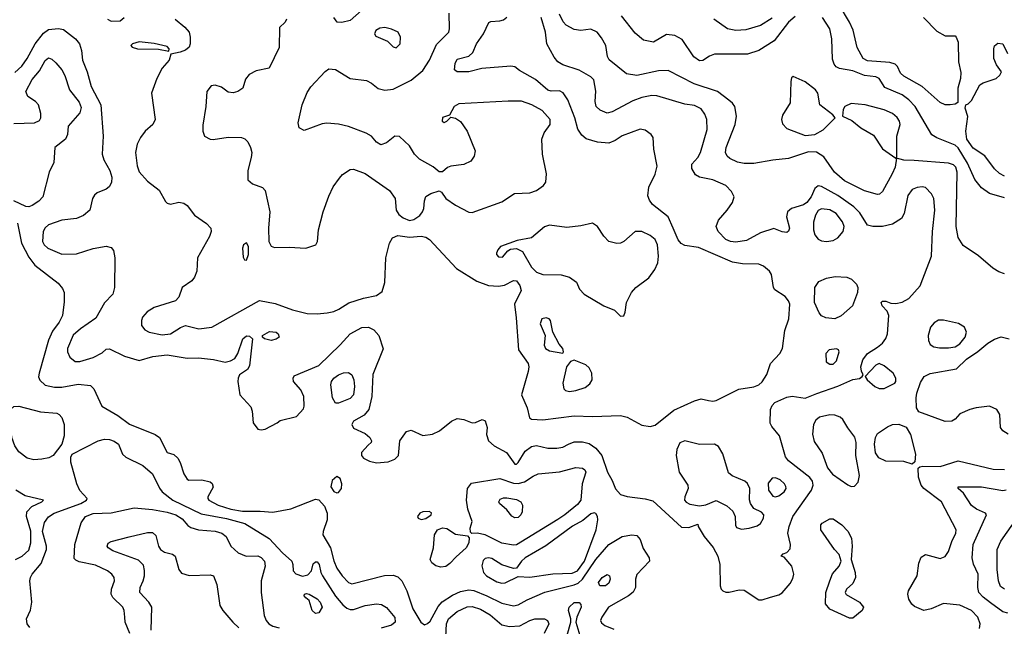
# Model space of a CAD drawing. Extents: x 1173029 to 1307123, y 522559 to 678521.
# Tile 217 of 256: x 1200750 to 1206724, y 609139 to 612821. Entities that reach past the tile are written whole.
import ezdxf

# ---------------------------------------------------------------- set-up
doc = ezdxf.new("R2010")
doc.units = 0

msp = doc.modelspace()

# ---------------------------------------------------------------- linework, layer by layer
at = {"layer": '0CON10XD'}
for points in [[(1202368.8, 612825), (1202360, 612805), (1202325.9, 612774.1), (1202325, 612652), (1202262.5, 612527.5), (1202185, 612510), (1202142.1, 612487.9), (1202120.5, 612459.5), (1202103.3, 612405), (1202072.5, 612385), (1202045, 612377.1), (1202015, 612381.4), (1201975, 612412.5), (1201935, 612424.4), (1201910.9, 612419.1), (1201884.5, 612385), (1201878.5, 612295), (1201861.3, 612181.3), (1201860.8, 612145), (1201871.2, 612115), (1201905, 612095.7), (1201923.6, 612093.6), (1202015, 612107.9), (1202095, 612105.5), (1202115, 612098.5), (1202135, 612079.2), (1202150.4, 612045), (1202157.9, 612015), (1202153.8, 611985), (1202134.4, 611905), (1202135, 611850), (1202163.3, 611825), (1202223.3, 611803.3), (1202238.6, 611785), (1202268.5, 611655), (1202260, 611555), (1202261.2, 611475), (1202275, 611446.7), (1202295, 611437.5), (1202385, 611441.1), (1202485, 611434.3), (1202545.9, 611454.1), (1202556.2, 611475), (1202562.5, 611545), (1202590.5, 611655), (1202625, 611750.8), (1202652.6, 611807.4), (1202690.1, 611859.9), (1202709.1, 611880.9), (1202755, 611912.5), (1202775, 611913.3), (1202845, 611886.7), (1202994.1, 611784.1), (1203027.9, 611735), (1203035, 611664), (1203049.5, 611639.5), (1203077.5, 611617.5), (1203115, 611602.9), (1203141.1, 611608.9), (1203176.8, 611633.2), (1203194.6, 611655), (1203202.1, 611675), (1203205, 611722.5), (1203215, 611747.5), (1203245, 611765.8), (1203295, 611782.5), (1203310, 611775), (1203335, 611736), (1203395, 611694.4), (1203475, 611652.5), (1203495, 611650), (1203675, 611715.5), (1203752.9, 611767.1), (1203845, 611770), (1203886.2, 611785), (1203928, 611815), (1203942.5, 611835), (1203945.6, 611885), (1203922.1, 612005), (1203918.9, 612095), (1203931.4, 612135), (1203968.6, 612185), (1203968.6, 612215), (1203919.4, 612269.4), (1203858, 612305), (1203795, 612325.9), (1203714, 612326), (1203415, 612310.6), (1203386.2, 612295), (1203358.3, 612241.7), (1203315, 612226.7), (1203313.3, 612205), (1203325, 612197.5), (1203342.5, 612205), (1203365, 612230), (1203395, 612223.3), (1203425, 612203.8), (1203465.7, 612145), (1203514, 612025), (1203507.3, 611992.7), (1203487.3, 611962.7), (1203445, 611942), (1203365, 611932), (1203345, 611923.3), (1203315, 611897.5), (1203295, 611897.5), (1203257.8, 611927.8), (1203175.2, 611975.2), (1203145.3, 612005.3), (1203115, 612056.2), (1203055, 612111.2), (1203025, 612113.3), (1202975, 612073.3), (1202940.7, 612060.7), (1202915, 612076.7), (1202883.8, 612115), (1202852.6, 612132.6), (1202745, 612173.5), (1202685, 612187.8), (1202612.7, 612192.7), (1202585, 612189.2), (1202475, 612148), (1202446.2, 612165), (1202439.2, 612195), (1202463.2, 612305), (1202495, 612380), (1202517.2, 612412.8), (1202603, 612507), (1202625, 612522.5), (1202665, 612518.6), (1202755, 612464.4), (1202855, 612451.9), (1202885, 612435.8), (1202925, 612402.5), (1202965, 612392.9), (1203015, 612398.6), (1203125, 612454.5), (1203195, 612511.9), (1203236.2, 612575), (1203279.3, 612670.7), (1203354.4, 612745), (1203358.5, 612765), (1203355, 612860)], [(1202823.1, 612876.9), (1202755, 612815.6), (1202704.2, 612804.2), (1202675.9, 612805.9), (1202655.8, 612835)], [(1206395, 612304), (1206365, 612304.3), (1206335, 612318.6), (1206226.1, 612416.1), (1206115, 612478.1), (1206095, 612496), (1206076.6, 612536.6), (1206061.3, 612551.3), (1206030.2, 612560.2), (1205895, 612570.8), (1205867.1, 612585), (1205831.5, 612651.5), (1205807.2, 612757.2), (1205785.7, 612805.7), (1205721.1, 612911.1)], [(1200719.4, 612500.6), (1200762, 612538), (1200795.5, 612584.5), (1200844.5, 612675.5), (1200895, 612740), (1200925, 612760.8), (1200985, 612767.3), (1201015, 612760.5), (1201088.1, 612705), (1201112.7, 612675), (1201125.4, 612635), (1201131.5, 612575), (1201158.2, 612505), (1201182.5, 612415), (1201242.4, 612305), (1201255.4, 612115), (1201249.3, 612005), (1201261.1, 611971.1), (1201297.5, 611905), (1201309.6, 611865), (1201306.5, 611833.5), (1201292.9, 611807.1), (1201275, 611792.2), (1201219.7, 611770.3), (1201203.6, 611756.4), (1201191.9, 611735), (1201174.5, 611665.5), (1201137.7, 611632.3), (1201095, 611613.5), (1201005, 611603.6), (1200925, 611576.5), (1200905, 611558.6), (1200891.8, 611535), (1200888.8, 611475), (1200897.3, 611455), (1200920, 611435), (1201005, 611397.1), (1201095, 611399.2), (1201195, 611431.5), (1201275, 611445.6), (1201305, 611438), (1201319.5, 611419.5), (1201327.7, 611375), (1201324.3, 611195), (1201314.8, 611155.2), (1201265, 611103.3), (1201211.1, 611008.9), (1201117.8, 610945), (1201075, 610907.3), (1201038.8, 610825), (1201039.7, 610805), (1201053.3, 610773.3), (1201086.2, 610746.2), (1201115, 610747.5), (1201195, 610770.7), (1201249.9, 610800.1), (1201275, 610820.4), (1201295, 610822.9), (1201385, 610778.5), (1201475, 610753.3), (1201556.6, 610776.6), (1201645, 610787.1), (1201765, 610767.5), (1201835, 610768.9), (1201925, 610758.5), (1201996.8, 610743.2), (1202029.7, 610750.3), (1202054.5, 610765.5), (1202074.3, 610795), (1202102.9, 610885), (1202125, 610902.5), (1202145, 610900), (1202162.5, 610885), (1202145, 610720), (1202132.7, 610697.3), (1202084.4, 610665.6), (1202075.8, 610645), (1202073.1, 610625), (1202084.5, 610545), (1202151.9, 610471.9), (1202160, 610445), (1202166.1, 610375), (1202195, 610336.4), (1202215, 610331.2), (1202240, 610335), (1202311.2, 610375), (1202331.2, 610388.8), (1202428.3, 610411.7), (1202470.9, 610459.1), (1202475.6, 610475), (1202474.2, 610535), (1202455.4, 610575.4), (1202411.2, 610625), (1202408.8, 610645), (1202415, 610660), (1202565, 610722.1), (1202695, 610848.6), (1202754.3, 610915), (1202825, 610952.2), (1202865.5, 610955.5), (1202899.3, 610939.3), (1202928.6, 610905), (1202955.8, 610824.2), (1202893.1, 610666.9), (1202887.1, 610535), (1202868.1, 610455), (1202840, 610420), (1202776, 610385), (1202766, 610365), (1202775, 610341.2), (1202845, 610309.2), (1202873.8, 610285), (1202884, 610265), (1202882, 610255), (1202865, 610238), (1202824.4, 610195), (1202822.9, 610175), (1202835, 610159.2), (1202872, 610142), (1202915, 610131.5), (1202985, 610137.3), (1203025, 610153.5), (1203047.3, 610175), (1203055.5, 610264.5), (1203097.4, 610322.6), (1203125, 610330.6), (1203195, 610296.4), (1203255.4, 610304.6), (1203298, 610325), (1203370, 610385), (1203405, 610400.4), (1203443.9, 610393.9), (1203495, 610373.8), (1203515, 610376), (1203555, 610393.8), (1203575, 610386.7), (1203585.6, 610345), (1203582.7, 610302.7), (1203594, 610265), (1203628.6, 610235), (1203703.6, 610195), (1203755, 610122.9), (1203765, 610122.9), (1203775, 610132.9), (1203817.4, 610202.6), (1203855, 610231.3), (1203885, 610236.8), (1203955, 610221.2), (1204009.3, 610220.7), (1204045, 610226.7), (1204078.8, 610245), (1204115, 610258.2), (1204165, 610258.8), (1204205, 610247.9), (1204245, 610221.5), (1204281.4, 610175), (1204315.7, 610075.7), (1204345.2, 610025.2), (1204364.4, 609974.4), (1204395, 609940), (1204435, 609927.3), (1204545, 609913.5), (1204591.4, 609901.4), (1204765, 609741.4), (1204810, 609740), (1204865, 609760), (1204867.5, 609745), (1204902.5, 609685), (1204958.3, 609618.3), (1204986.6, 609565), (1204997.8, 609515), (1205000, 609385), (1205005.6, 609365.6), (1205015.5, 609355.5), (1205035, 609346.9), (1205055, 609346.7), (1205115, 609361.2), (1205145, 609358.8), (1205235, 609300), (1205255, 609299.3), (1205305.5, 609315.5), (1205355, 609329.5), (1205376.7, 609343.3), (1205425, 609400), (1205440.6, 609429.4), (1205446.5, 609456.5), (1205434.2, 609505), (1205388.3, 609558.3), (1205370, 609565), (1205381.7, 609578.3), (1205405, 609587.5), (1205425, 609610), (1205426, 609635), (1205411.5, 609705), (1205418.8, 609745), (1205441.5, 609805), (1205554.5, 609965), (1205564.5, 609995), (1205559.4, 610019.4), (1205543.3, 610043.3), (1205415, 610144.6), (1205397, 610167), (1205360.6, 610295), (1205312.6, 610352.6), (1205303.1, 610373.1), (1205305.3, 610455), (1205315, 610479.5), (1205332.1, 610497.9), (1205405, 610530.5), (1205436.5, 610536.5), (1205515, 610524.2), (1205587.2, 610552.8), (1205715, 610595.9), (1205805, 610637.8), (1205845.8, 610644.2), (1205862.5, 610655), (1205867.5, 610665), (1205857.1, 610687.1), (1205854.5, 610714.5), (1205865, 610757.5), (1205895, 610796), (1205955, 610832.5), (1205985, 610858.1), (1206004.7, 610885.3), (1206015.4, 610915), (1206024.2, 611025), (1206012.5, 611052.5), (1205983.8, 611085), (1205977.5, 611105), (1205985, 611112.5), (1206005, 611113.3), (1206035, 611101.2), (1206065, 611098), (1206105, 611107.5), (1206145, 611129.2), (1206213.3, 611205), (1206281.8, 611385), (1206287.9, 611535), (1206302.7, 611665), (1206297.3, 611735), (1206281.5, 611765), (1206245, 611802.2), (1206225, 611806.7), (1206195, 611803.1), (1206165, 611790), (1206137.9, 611755), (1206117.3, 611645), (1206099.4, 611615), (1206045, 611580), (1205985, 611566.5), (1205925.6, 611565.6), (1205895, 611574.2), (1205848.5, 611648.5), (1205811.5, 611685), (1205713.7, 611753.7), (1205615, 611808.5), (1205595, 611812.9), (1205575, 611795.8), (1205552, 611745), (1205525, 611710.8), (1205505, 611697.1), (1205433.8, 611675), (1205408, 611655), (1205402, 611625), (1205420, 611555), (1205415, 611537.5), (1205405, 611530), (1205376.4, 611533.6), (1205325, 611554), (1205245, 611526.9), (1205158.8, 611481.2), (1205095, 611471.2), (1205063.3, 611475), (1205035, 611487.5), (1204987.8, 611535), (1204975.6, 611565), (1204990, 611605), (1205042.9, 611665), (1205075, 611712), (1205084.4, 611745), (1205068.3, 611778.3), (1205035, 611814.3), (1204955, 611849.5), (1204874.4, 611864.4), (1204850.3, 611880.3), (1204827.7, 611917.7), (1204828, 611945), (1204864.5, 611985.5), (1204881.1, 612015), (1204920.8, 612155), (1204918.9, 612215), (1204906.8, 612246.8), (1204885, 612279.5), (1204845, 612301.1), (1204785, 612308.5), (1204615, 612358.2), (1204585, 612360.4), (1204525, 612348.5), (1204470.6, 612329.4), (1204345, 612262.5), (1204315, 612254.5), (1204272.3, 612272.3), (1204247.1, 612295), (1204241.1, 612325), (1204246.3, 612386.3), (1204232.9, 612455), (1204216, 612475), (1204145.3, 612515.3), (1204045, 612546.2), (1204015.6, 612565.6), (1203993.5, 612593.5), (1203948.5, 612675), (1203940.4, 612745), (1203913.2, 612835)], [(1201281.9, 612825), (1201305, 612812.2), (1201360, 612815), (1201384.4, 612835)], [(1201693.5, 612823.5), (1201752.5, 612775), (1201777.1, 612745), (1201783.8, 612715), (1201783.6, 612675), (1201777.3, 612655), (1201755, 612635.5), (1201724.4, 612624.4), (1201667.5, 612612.5), (1201657.1, 612575), (1201614.1, 612525.9), (1201582.5, 612465), (1201550, 612375), (1201572.5, 612215), (1201558.1, 612185), (1201511.4, 612145), (1201481.9, 612105), (1201462.5, 612065), (1201452.7, 612015), (1201461.5, 611935), (1201475, 611898), (1201525, 611840), (1201595, 611786.7), (1201635, 611716.7), (1201645, 611706.7), (1201665, 611701.2), (1201715, 611714), (1201745, 611708), (1201765, 611693.8), (1201810.6, 611635), (1201882.9, 611585), (1201909.4, 611555), (1201912.2, 611535), (1201902.2, 611505), (1201828.9, 611375), (1201824.3, 611295), (1201811.3, 611258.7), (1201793.4, 611236.6), (1201736, 611195), (1201715, 611137.5), (1201695.8, 611114.2), (1201565, 611074.4), (1201522.6, 611047.4), (1201495.7, 611015), (1201488.6, 610995), (1201488, 610965), (1201508.1, 610938.1), (1201535.5, 610925.5), (1201615, 610908.8), (1201665, 610913.8), (1201725, 610953.1), (1201755, 610964.3), (1201835.7, 610944.3), (1201915, 610955.6), (1202205, 611116.5), (1202299.4, 611099.4), (1202405, 611059.6), (1202495, 611038.8), (1202553.8, 611036.2), (1202615, 611041.8), (1202655, 611050), (1202685.7, 611065), (1202746.7, 611103.3), (1202835, 611131.2), (1202915, 611147.9), (1202949.3, 611170.7), (1202965.4, 611225), (1202970.9, 611375), (1202992.8, 611465), (1203012.3, 611497.7), (1203045, 611510.4), (1203115, 611501.8), (1203186.7, 611506.7), (1203215, 611501.8), (1203237.1, 611487.1), (1203400.1, 611310.1), (1203523.5, 611233.5), (1203595, 611206.9), (1203655, 611203.8), (1203690.5, 611209.5), (1203745, 611237.3), (1203765, 611235.5), (1203785, 611208.6), (1203793.1, 611176.9), (1203751.9, 611095), (1203762.2, 611012.2), (1203776.5, 610816.5), (1203834.4, 610735), (1203839.4, 610715), (1203835.6, 610685), (1203794.5, 610545), (1203829.5, 610465), (1203843.3, 610405), (1203855, 610396.7), (1203925, 610392.7), (1204115, 610417.5), (1204225, 610413.3), (1204395, 610419.5), (1204435, 610408.1), (1204525, 610360), (1204575, 610352.9), (1204605, 610360), (1204719.5, 610450.5), (1204845, 610508.2), (1204885, 610520.4), (1204929.6, 610509.6), (1204955, 610505.6), (1204975, 610510), (1205112.4, 610577.6), (1205205, 610592.5), (1205235, 610605.5), (1205255, 610622.2), (1205282.4, 610667.6), (1205306.2, 610735), (1205362.9, 610795), (1205378.5, 610825), (1205392.9, 610935), (1205416.4, 611005), (1205421.9, 611095), (1205415.4, 611115.4), (1205395, 611141.2), (1205331.2, 611181.2), (1205324, 611195), (1205312, 611275), (1205300, 611295), (1205262, 611325), (1205235, 611336.7), (1205135, 611339.6), (1205075, 611348.8), (1204867.6, 611437.6), (1204785, 611450.4), (1204763.3, 611463.3), (1204745.4, 611485), (1204715.3, 611555), (1204684.7, 611624.7), (1204589.4, 611699.4), (1204570.6, 611725), (1204561.3, 611751.3), (1204567.1, 611805), (1204605, 611883.3), (1204617.4, 611932.6), (1204597.5, 612035), (1204592.5, 612105), (1204581.2, 612125), (1204545, 612150), (1204515, 612156.7), (1204405, 612116.4), (1204362.8, 612087.2), (1204325, 612072.5), (1204255, 612077.5), (1204187, 612097), (1204159.8, 612119.8), (1204136.1, 612156.1), (1204118.2, 612225), (1204074.8, 612334.8), (1204047.3, 612377.3), (1204025, 612388.5), (1203975, 612387.3), (1203955, 612392.7), (1203878.9, 612458.9), (1203782.4, 612512.4), (1203755, 612534.2), (1203729.4, 612539.4), (1203554.3, 612525.7), (1203475, 612503.8), (1203403.9, 612503.9), (1203387, 612517), (1203391.4, 612555), (1203405, 612582), (1203475, 612600), (1203498.7, 612621.3), (1203521.5, 612675), (1203564.5, 612735), (1203595.8, 612804.2), (1203609.2, 612810.8), (1203663.6, 612813.6), (1203685, 612820.4), (1203705, 612835.6)], [(1206725, 611279.3), (1206691.6, 611291.6), (1206653.5, 611313.5), (1206568.3, 611388.3), (1206475, 611450.8), (1206445, 611498.8), (1206431.1, 611565), (1206437.8, 611895), (1206430, 611925), (1206415, 611940.9), (1206385, 611950.4), (1206176.2, 611966.2), (1206115, 611967.5), (1206070, 611980), (1206061.9, 611925), (1206044.4, 611885), (1205985, 611778), (1205967.4, 611762.6), (1205955, 611760), (1205875, 611782.9), (1205755, 611844), (1205694.7, 611895), (1205629.3, 611989.3), (1205585, 612017.8), (1205535, 612018.1), (1205415, 611978.8), (1205320.6, 611969.4), (1205205, 611948.8), (1205145, 611948.2), (1205105, 611955.5), (1205058.3, 611978.3), (1205043.1, 611993.1), (1205032.9, 612015), (1205036.2, 612045), (1205091.4, 612185), (1205100, 612235), (1205090, 612295), (1205075.8, 612315), (1205052.2, 612332.2), (1204984, 612385), (1204842, 612432), (1204685, 612512.3), (1204625, 612510.7), (1204495, 612481.3), (1204432.6, 612492.6), (1204327, 612577), (1204317.2, 612597.2), (1204307.1, 612665), (1204280.9, 612710.9), (1204253.1, 612745), (1204215, 612762.7), (1204155, 612756.4), (1204115, 612761.5), (1204065, 612788.1), (1204048.3, 612808.3), (1204025.3, 612855)], [(1205455, 612839.7), (1205414.7, 612805), (1205327.2, 612692.8), (1205235.3, 612634.7), (1205165, 612611.8), (1204965, 612610.9), (1204935, 612599.1), (1204895, 612572.5), (1204875, 612570.5), (1204840, 612595), (1204769.8, 612699.8), (1204724.4, 612724.4), (1204675, 612730.8), (1204595, 612684.2), (1204535, 612695.8), (1204485, 612738.6), (1204401.1, 612845)], [(1205315, 612830.4), (1205245, 612785.4), (1205155, 612759.5), (1205095, 612754.5), (1205045, 612765.8), (1204962, 612825)], [(1206725, 611740.4), (1206635, 611766.2), (1206585, 611800.9), (1206545, 611851.9), (1206500.5, 611950.5), (1206445, 612042.9), (1206425, 612059.7), (1206315, 612103.8), (1206285, 612123.1), (1206182.7, 612295), (1206145.6, 612335.6), (1206104.2, 612365.8), (1205999.3, 612409.3), (1205965, 612463.1), (1205945, 612474.5), (1205875, 612482.5), (1205805, 612510.6), (1205724.5, 612524.5), (1205704.5, 612534.5), (1205691.2, 612551.2), (1205681.1, 612581.1), (1205678.5, 612705), (1205664.7, 612765), (1205621.5, 612835)], [(1206233.1, 612835), (1206315, 612750.8), (1206365, 612722.5), (1206425, 612722.5), (1206432.5, 612715), (1206443.3, 612685), (1206446.2, 612565), (1206459.5, 612499.5), (1206459.2, 612465), (1206442.5, 612405), (1206441.7, 612318.3), (1206425, 612307.5), (1206395, 612304)], [(1203035, 612651.2), (1203058, 612675), (1203060, 612715), (1203046.2, 612745), (1203005, 612764.3), (1202965, 612773.3), (1202935, 612769.4), (1202910, 612755), (1202902.5, 612735), (1202911.5, 612721.5), (1202980.9, 612690.9), (1203015, 612656.7), (1203035, 612651.2)], [(1201655, 612630), (1201656.7, 612645), (1201645, 612658.8), (1201565, 612676.7), (1201475, 612687.3), (1201434.5, 612675.5), (1201423.8, 612665), (1201431.2, 612655), (1201464, 612644), (1201591.7, 612641.7), (1201655, 612630)], [(1206725, 611870.4), (1206695, 611888.5), (1206665, 611916.7), (1206605, 611994.4), (1206535, 612042.1), (1206497, 612095), (1206490.5, 612145), (1206503, 612233), (1206487.5, 612285), (1206490, 612305), (1206505, 612311.2), (1206525, 612331.4), (1206574.7, 612425.3), (1206595, 612437.9), (1206674, 612465), (1206696.2, 612485), (1206707.5, 612505), (1206677.7, 612547.7), (1206661.2, 612585), (1206660, 612645), (1206665, 612662.5), (1206685, 612678), (1206715, 612673.8), (1206744, 612615)], [(1200715, 612190), (1200840, 612195), (1200870.5, 612209.5), (1200878, 612225), (1200878.3, 612251.7), (1200864.6, 612304.6), (1200845.8, 612325), (1200800, 612355), (1200787.5, 612385), (1200825, 612458.1), (1200869.1, 612510.9), (1200905, 612572.9), (1200925, 612588.9), (1200945, 612580.6), (1200969.4, 612559.4), (1201005, 612515.7), (1201022.7, 612482.7), (1201052.5, 612395), (1201110.4, 612320.4), (1201121.7, 612288.3), (1201113.6, 612255), (1201043.3, 612175), (1201040, 612125), (1201026.7, 612095), (1200963.3, 612045), (1200956.1, 611953.9), (1200928.8, 611895), (1200890, 611745), (1200865, 611718.9), (1200825, 611692.9), (1200805, 611685.8)], [(1205515, 612118.1), (1205575, 612123.3), (1205625, 612152.9), (1205697.5, 612225), (1205682.9, 612242.9), (1205605, 612303.8), (1205593.3, 612375), (1205578.1, 612395), (1205515, 612443.1), (1205443, 612477), (1205432.3, 612467.7), (1205428, 612445), (1205424.3, 612315.7), (1205378, 612242), (1205372.5, 612215), (1205378.9, 612188.9), (1205405, 612160), (1205515, 612118.1)], [(1206070, 611980), (1206072.5, 611995), (1206072, 612115), (1206091.5, 612185), (1206088.5, 612205), (1206075, 612228.1), (1206045, 612251.9), (1205995, 612274.3), (1205880, 612305), (1205795, 612312.3), (1205756, 612295), (1205745.8, 612275), (1205742.5, 612235), (1205799.4, 612209.4), (1205853.1, 612165), (1205930.5, 612120.5), (1205985, 612036.7), (1206065, 611980), (1206070, 611980)], [(1200805, 611685.8), (1200787.3, 611687.3), (1200715, 611721.2)], [(1205645, 611474.7), (1205685, 611480.4), (1205715, 611497.3), (1205746.8, 611535), (1205752.7, 611565), (1205742.5, 611595), (1205703.5, 611645), (1205665, 611666.9), (1205615, 611673.5), (1205595, 611663.9), (1205577.5, 611635), (1205567, 611593), (1205565.7, 611545), (1205575.2, 611515.2), (1205595, 611488.5), (1205615, 611478), (1205645, 611474.7)], [(1200736.3, 611586.3), (1200759.7, 611465), (1200805, 611380.5), (1200841.7, 611331.7), (1200982.2, 611222.2), (1201009.7, 611189.7), (1201020, 611165), (1201020.5, 611109.5), (1201009.5, 611025), (1200990, 610985), (1200948.7, 610931.3), (1200924.6, 610875), (1200868, 610675), (1200864.1, 610654.1), (1200872.7, 610632.7), (1200905, 610602.9), (1200960.4, 610590.4), (1201005, 610590), (1201105, 610608.5), (1201180.3, 610600.3), (1201200, 610580), (1201247.5, 610475), (1201345, 610418.1), (1201415, 610366.2), (1201572.7, 610302.7), (1201597.1, 610285), (1201643.8, 610195), (1201685, 610181.2), (1201709.4, 610159.4), (1201724.4, 610134.4), (1201745.7, 610065.7), (1201765, 610033.3), (1201776.4, 610026.4), (1201855, 610029.2), (1201905, 610016), (1201916.8, 610006.8), (1201923.9, 609983.9), (1201892, 609925), (1201892, 609915), (1201898, 609905), (1201954.9, 609874.9), (1202031.2, 609851.2), (1202101.7, 609838.3), (1202209.1, 609839.1), (1202285, 609832.7), (1202395, 609852.7), (1202545, 609910), (1202565, 609907.1), (1202598.6, 609868.6), (1202616.3, 609826.3), (1202614.8, 609785.2), (1202590.7, 609715), (1202590, 609695), (1202634.8, 609614.8), (1202656.3, 609536.3), (1202675, 609491.5), (1202705.6, 609445.6), (1202745, 609406.2), (1202765, 609398), (1202963.2, 609446.8), (1203015, 609449.7), (1203045, 609440.4), (1203068.9, 609415), (1203099.3, 609355), (1203134.7, 609245), (1203183.9, 609163.9), (1203205, 609148.9), (1203225, 609155.4), (1203239.6, 609170.4), (1203289.8, 609260.2), (1203312.2, 609287.8), (1203375, 609328.6), (1203425, 609350.3), (1203475, 609360.6), (1203505, 609355.8), (1203585, 609324.8), (1203675, 609278.9), (1203745, 609264), (1203775, 609270.4), (1203829.2, 609300.8), (1203937, 609347), (1204115, 609390.5), (1204138.6, 609401.4), (1204165.3, 609424.7), (1204245, 609544.1), (1204325, 609636.2), (1204405, 609683.6), (1204465, 609694.3), (1204495, 609690), (1204515, 609666.7), (1204532.1, 609612.1), (1204568.9, 609555), (1204571.9, 609535), (1204495, 609452.9), (1204485.4, 609425), (1204485.3, 609374.7), (1204472.6, 609347.4), (1204444.5, 609325), (1204322.5, 609255), (1204281.4, 609195), (1204274, 609175), (1204280.7, 609160.7), (1204299.2, 609145), (1204355, 609122.5)], [(1204395, 611022), (1204415, 611024), (1204424.2, 611045), (1204431.1, 611105), (1204462.5, 611165), (1204488.1, 611195), (1204566.7, 611253.3), (1204604.2, 611305), (1204620.8, 611345), (1204625.6, 611385), (1204618.9, 611455), (1204605, 611486.9), (1204575, 611512.2), (1204525, 611535.5), (1204485, 611535.6), (1204415, 611475.6), (1204395, 611465.6), (1204373.6, 611463.6), (1204325, 611475.7), (1204295, 611507.1), (1204255, 611566), (1204225, 611586.2), (1204155, 611568.9), (1204069.7, 611559.7), (1203965, 611573.3), (1203935, 611562.9), (1203855, 611496.7), (1203768.3, 611481.7), (1203667.5, 611445), (1203650, 611425), (1203643.3, 611405), (1203643.3, 611395), (1203655, 611381.2), (1203679.7, 611380.3), (1203711.2, 611418.8), (1203727.5, 611427.5), (1203765, 611431.4), (1203800, 611415), (1203855, 611319.2), (1203885, 611288.6), (1203925, 611274.4), (1204035, 611272.9), (1204085, 611258), (1204127.4, 611227.4), (1204147.1, 611185), (1204175.8, 611155), (1204293.5, 611083.5), (1204358.3, 611058.3), (1204395, 611022)], [(1202125, 611362.5), (1202138.8, 611395), (1202138.8, 611445), (1202125, 611466.2), (1202106.7, 611455), (1202101.2, 611435), (1202105, 611380), (1202113.6, 611363.6), (1202125, 611362.5)], [(1205695, 611004.5), (1205640.9, 611010.9), (1205615, 611024.4), (1205601.2, 611041.2), (1205571.5, 611105), (1205574.5, 611195), (1205598.9, 611231.1), (1205645, 611253.1), (1205697.6, 611262.4), (1205768.9, 611258.9), (1205796.9, 611246.9), (1205826.7, 611216.7), (1205835.5, 611195), (1205832.7, 611165), (1205802.2, 611085), (1205735, 611023.3), (1205695, 611004.5)], [(1204045, 610797.5), (1204050, 610805), (1204046.2, 610825), (1204022.7, 610852.7), (1203984, 610924), (1203970, 610995), (1203962.5, 611005), (1203945, 611011.2), (1203917.5, 611005), (1203908.8, 610975), (1203938.8, 610905), (1203933.1, 610845), (1203940, 610825), (1203965, 610811.5), (1204045, 610797.5)], [(1206385, 610828.5), (1206425, 610834.6), (1206455, 610854.6), (1206486.7, 610895), (1206493.8, 610925), (1206483.3, 610955), (1206446.3, 610976.3), (1206355, 610998.2), (1206325, 610997.5), (1206297.9, 610982.1), (1206276.1, 610953.9), (1206262.5, 610905), (1206264.5, 610874.5), (1206275, 610848.8), (1206295.5, 610835.5), (1206330, 610830), (1206385, 610828.5)], [(1202275, 610874.3), (1202235, 610883.8), (1202223.3, 610895), (1202223.3, 610905), (1202265, 610929.2), (1202305.5, 610925.5), (1202318.8, 610915), (1202323.8, 610895), (1202305, 610882.5), (1202275, 610874.3)], [(1206746.7, 610305), (1206715, 610326.2), (1206702, 610345), (1206696.1, 610423.9), (1206678, 610455), (1206635, 610474.4), (1206552.5, 610465), (1206514.5, 610455.5), (1206455, 610428.8), (1206425, 610396.2), (1206405.6, 610384.4), (1206365, 610381.5), (1206205, 610441.9), (1206191.5, 610465), (1206189.5, 610525), (1206193.5, 610555), (1206215, 610618.8), (1206237.5, 610655), (1206275, 610673.6), (1206435, 610701.2), (1206495, 610760.3), (1206563.8, 610806.2), (1206625, 610858.5), (1206665, 610882.5), (1206705.5, 610895.5), (1206753.3, 610885)], [(1205685, 610730), (1205705, 610750), (1205722, 610805), (1205717.8, 610817.8), (1205705, 610824), (1205662.4, 610817.6), (1205642, 610795), (1205643.8, 610745), (1205665, 610730), (1205685, 610730)], [(1204085, 610564.2), (1204125, 610570), (1204180.3, 610589.7), (1204208.7, 610611.3), (1204222.5, 610635), (1204220.6, 610675), (1204205, 610708), (1204185, 610725.8), (1204115, 610754), (1204092.5, 610747.5), (1204068, 610715), (1204045.8, 610615), (1204051.2, 610581.2), (1204060.8, 610570.8), (1204085, 610564.2)], [(1205995, 610583.3), (1206060.8, 610615), (1206066.9, 610625), (1206066.7, 610645), (1206049.2, 610675), (1205995, 610720), (1205965, 610733.8), (1205945, 610723.8), (1205880, 610655), (1205891.2, 610635), (1205938, 610595), (1205965, 610583.3), (1205995, 610583.3)], [(1202685, 610492.9), (1202665, 610493.8), (1202646.9, 610526.9), (1202638.2, 610605), (1202641.5, 610625), (1202655.5, 610645), (1202685, 610666.2), (1202715, 610677.3), (1202745, 610678.9), (1202765.6, 610665.6), (1202778.1, 610635), (1202781.9, 610595), (1202775.7, 610545), (1202755, 610521.2), (1202685, 610492.9)], [(1200835, 610148.7), (1200795, 610160.8), (1200745, 610198.1), (1200721.2, 610235), (1200702.9, 610285), (1200689.5, 610425), (1200694.5, 610455), (1200715, 610472.7), (1200745, 610475.4), (1200875, 610441.5), (1200975, 610432), (1200990, 610425), (1201005, 610406.7), (1201020, 610365), (1201019.2, 610295), (1201005.8, 610245), (1200952.5, 610175), (1200927.3, 610162.7), (1200885, 610154), (1200835, 610148.7)], [(1205795, 609988.1), (1205815, 609989.2), (1205836.6, 610013.4), (1205844.6, 610055), (1205824.1, 610175), (1205825.9, 610255), (1205817.9, 610287.9), (1205774.3, 610344.3), (1205744.7, 610394.7), (1205728.5, 610408.5), (1205695, 610420.7), (1205665, 610423.3), (1205602.1, 610407.9), (1205580.4, 610389.6), (1205566.9, 610365), (1205559.4, 610305), (1205571.2, 610261.2), (1205619.3, 610189.3), (1205651.2, 610101.2), (1205681.9, 610061.9), (1205775, 609997.1), (1205795, 609988.1)], [(1206165, 610123.8), (1206115, 610138.6), (1206005, 610142.1), (1205962.6, 610162.6), (1205942, 610192), (1205935.8, 610245), (1205941.6, 610285), (1205955, 610308.5), (1206015, 610350.9), (1206045, 610363.8), (1206085, 610366.5), (1206127.9, 610347.9), (1206155, 610303.8), (1206185.6, 610184.4), (1206182, 610138), (1206165, 610123.8)], [(1200812, 609132), (1200794.6, 609155), (1200791.8, 609185), (1200815, 609238), (1200823.8, 609285), (1200810.4, 609415), (1200814.6, 609435), (1200824.6, 609455), (1200879.8, 609520.2), (1200911.4, 609605), (1200911.6, 609625), (1200888.3, 609715), (1200900.1, 609769.9), (1200925, 609803.2), (1200958.2, 609825), (1201121.1, 609885), (1201155.7, 609905), (1201158.6, 609915), (1201115, 609964.3), (1201095.5, 610005), (1201060.8, 610135), (1201060, 610165), (1201068.8, 610185), (1201225.4, 610264.6), (1201265, 610274.5), (1201295, 610272.7), (1201323.8, 610263.8), (1201349.2, 610245), (1201373.3, 610185), (1201393.1, 610165), (1201496.7, 610115)], [(1205129.7, 609729.7), (1205175, 609734.4), (1205225, 609749.4), (1205245, 609762.9), (1205263.3, 609795), (1205264.4, 609815), (1205251.1, 609831.1), (1205205.2, 609855.2), (1205183.7, 609883.7), (1205177.9, 609907.9), (1205180.7, 609975), (1205166.6, 610006.6), (1205149.6, 610019.6), (1205072.4, 610052.4), (1205051.1, 610071.1), (1205016.9, 610186.9), (1204990.6, 610230.6), (1204965, 610245.5), (1204875, 610242), (1204785, 610265.4), (1204755, 610252.5), (1204737.8, 610212.2), (1204732.3, 610175), (1204751.1, 610075), (1204803.6, 609995), (1204805.5, 609975), (1204786.2, 609925), (1204784.6, 609905), (1204792.8, 609892.8), (1204815, 609880.2), (1204875, 609870.3), (1204912.8, 609877.2), (1204975, 609903.1), (1205040.8, 609870.8), (1205077.4, 609837.4), (1205091.1, 609805), (1205092.7, 609752.7), (1205098.8, 609738.8), (1205129.7, 609729.7)], [(1201496.7, 610115), (1201555, 610065.7), (1201597.2, 609977.2), (1201613.6, 609955), (1201678.5, 609905), (1201851.6, 609821.6), (1202005, 609792.9), (1202115, 609763.8), (1202263, 609673), (1202345, 609584.7), (1202400, 609535), (1202408, 609515), (1202410, 609475), (1202425, 609458), (1202465, 609444.6), (1202498.3, 609451.7), (1202520.8, 609475), (1202531.3, 609518.7), (1202545, 609530), (1202555, 609530), (1202566.5, 609515), (1202577.1, 609465), (1202587.5, 609445), (1202665, 609322.5), (1202709.9, 609269.9), (1202735, 609248.5), (1202755, 609240.9), (1202775, 609241.8), (1202845, 609265.5), (1202915, 609276.7), (1202945, 609272.2), (1202975, 609254), (1203025, 609193.3), (1203028, 609165), (1203005, 609145.8), (1202942.4, 609127.6)], [(1206573.1, 609125), (1206577.3, 609155), (1206562.7, 609195), (1206525, 609235.6), (1206455, 609267.1), (1206355, 609276.9), (1206280, 609245), (1206235, 609236.2), (1206180, 609260), (1206163.8, 609273.8), (1206144.6, 609304.6), (1206138.2, 609335), (1206142.5, 609355), (1206194.6, 609445), (1206205, 609523.3), (1206220.2, 609559.8), (1206245, 609575.5), (1206335, 609550), (1206365, 609562.5), (1206385.9, 609594.1), (1206405.3, 609654.7), (1206430.6, 609705), (1206431.9, 609725), (1206343.9, 609895), (1206235.4, 609975), (1206218.8, 609995), (1206203.3, 610045), (1206201.2, 610098.8), (1206212, 610108), (1206229.5, 610110.5), (1206335, 610109.3), (1206445, 610144.6), (1206657.3, 610092.7), (1206725, 610090.8)], [(1203745, 609631.8), (1203675, 609643.7), (1203575, 609693.8), (1203526, 609704), (1203492.5, 609702.5), (1203485, 609710), (1203483.8, 609735), (1203496, 609775), (1203469.8, 609849.8), (1203460.8, 609905), (1203467.9, 609975), (1203491.9, 610008.1), (1203663.3, 610036.7), (1203745, 610007.1), (1203775, 610005.7), (1203813.1, 610016.9), (1203865, 610051.2), (1203895, 610063.8), (1204025, 610077.3), (1204125, 610103.6), (1204165, 610099.4), (1204179.3, 610089.3), (1204184.3, 610075), (1204163.2, 610005), (1204155.3, 609905), (1204135, 609879.1), (1204058.2, 609815), (1204015, 609788.4), (1203765, 609634.1), (1203745, 609631.8)], [(1202675, 609950), (1202685, 609952.2), (1202701.5, 609975), (1202704.5, 610005), (1202695, 610036), (1202675, 610048.1), (1202644.8, 610025.2), (1202636.7, 609986.7), (1202655, 609958.2), (1202675, 609950)], [(1205335, 609925.5), (1205355, 609930.5), (1205388.9, 609955), (1205400, 609975), (1205398.8, 609988.8), (1205390.5, 610005), (1205365, 610027.7), (1205335, 610040.4), (1205315, 610038.8), (1205291.8, 610008.2), (1205293.5, 609965), (1205319.5, 609929.5), (1205335, 609925.5)], [(1200725, 609545.5), (1200765.3, 609564.7), (1200805, 609602.2), (1200818.1, 609645), (1200817.3, 609717.3), (1200790.4, 609805), (1200792.5, 609835), (1200822.9, 609867.1), (1200883.3, 609895), (1200893.3, 609905), (1200782, 609932), (1200725.6, 609965)], [(1206745, 609220), (1206715, 609226.2), (1206641.2, 609281.2), (1206595, 609315.9), (1206569.3, 609345), (1206562.5, 609375), (1206565.4, 609455), (1206537.1, 609517.1), (1206528.5, 609555), (1206534.6, 609635), (1206616.7, 609815), (1206610, 609825), (1206555, 609850.6), (1206525, 609872.9), (1206476.9, 609946.9), (1206443.3, 609975), (1206443.3, 609985), (1206585.4, 609985.4), (1206715, 609963.3), (1206735, 609968.5)], [(1203755, 609796.9), (1203735, 609807.5), (1203706.4, 609846.4), (1203660.5, 609885), (1203657.5, 609895), (1203665, 609910), (1203685, 609919.3), (1203705, 609918.7), (1203765, 609909.1), (1203791.4, 609895), (1203800, 609875), (1203799.4, 609835), (1203791.4, 609815), (1203775, 609800.6), (1203755, 609796.9)], [(1201417.5, 609095), (1201390.6, 609165), (1201386.9, 609195), (1201384.3, 609234.3), (1201375.8, 609255), (1201315.7, 609315), (1201305.5, 609335), (1201306.5, 609365), (1201324.4, 609415), (1201322.2, 609435), (1201308.9, 609455), (1201281.9, 609475), (1201210.3, 609510.3), (1201111.5, 609531.5), (1201090, 609540), (1201080.8, 609550.8), (1201083.5, 609635), (1201123.5, 609766.5), (1201148.5, 609805), (1201195, 609824.7), (1201305, 609827.5), (1201445, 609857.8), (1201555, 609848.6), (1201645, 609831.4), (1201696.9, 609815), (1201735, 609790.9), (1201770.3, 609750.3), (1201788.3, 609738.3), (1201835, 609724.7), (1201935, 609716.6), (1201976, 609705), (1202002.9, 609685)], [(1203185, 609787.1), (1203215, 609794.5), (1203245.7, 609815), (1203247.9, 609827.9), (1203235, 609836.9), (1203195, 609834.4), (1203178.6, 609825), (1203164, 609805), (1203166.7, 609795), (1203185, 609787.1)], [(1203675, 609401.2), (1203695, 609402.9), (1203775, 609441.4), (1203845, 609437.7), (1203985, 609458.3), (1204101, 609461), (1204135, 609476), (1204176.2, 609535), (1204246.9, 609725), (1204257.7, 609785), (1204255, 609806.7), (1204245, 609824.2), (1204235, 609827.5), (1204215, 609821.5), (1204167.6, 609782.4), (1204105, 609747.9), (1203942.8, 609627.2), (1203817.3, 609555), (1203794.5, 609535), (1203765, 609491.2), (1203745, 609489.2), (1203675, 609512.2), (1203615, 609550), (1203595, 609555.4), (1203575, 609550.5), (1203561.5, 609538.5), (1203554.5, 609505.5), (1203564.4, 609465), (1203581.4, 609445), (1203645, 609409.6), (1203675, 609401.2)], [(1205805, 609188.6), (1205785, 609189.4), (1205665, 609243.6), (1205638.6, 609275), (1205640.8, 609345), (1205664.5, 609415.5), (1205682.6, 609457.4), (1205722, 609505), (1205734, 609535), (1205722, 609575), (1205694.2, 609605), (1205610.8, 609725), (1205610.8, 609755), (1205618, 609765), (1205665, 609792), (1205685, 609792), (1205738.1, 609755), (1205775, 609715.8), (1205797.1, 609675), (1205801.2, 609625), (1205794.3, 609545), (1205819.7, 609465), (1205821.1, 609435), (1205805, 609398.6), (1205766, 609365), (1205757.5, 609345), (1205765, 609332.9), (1205845.8, 609285.8), (1205870, 609255), (1205860.8, 609235), (1205805, 609188.6)], [(1206725, 609364.5), (1206701.4, 609381.4), (1206688.7, 609415), (1206681.2, 609485), (1206681.5, 609605), (1206703.1, 609656.9), (1206805, 609799.5)], [(1201548.2, 609115), (1201551.8, 609255), (1201533.8, 609285), (1201478.2, 609345), (1201480.9, 609375), (1201499.6, 609415), (1201506.6, 609446.6), (1201507.6, 609477.6), (1201500.3, 609510.3), (1201471.3, 609541.3), (1201315, 609598.2), (1201287.5, 609615), (1201281.4, 609625), (1201287, 609643), (1201305, 609654.3), (1201413, 609683), (1201525, 609708.9), (1201555, 609708.6), (1201575, 609690), (1201592.2, 609625), (1201604.6, 609604.6), (1201628.3, 609588.3), (1201677.8, 609577.8), (1201694, 609565), (1201715.7, 609485), (1201731.5, 609461.5), (1201777.3, 609447.3), (1201905, 609452.5), (1201925, 609446), (1201946.8, 609393.2), (1201963.5, 609265), (1201981.8, 609235), (1202042.2, 609165), (1202080.3, 609130.3)], [(1203305, 609497.7), (1203275.6, 609505.6), (1203250, 609525), (1203240.7, 609545), (1203260.6, 609615), (1203265.9, 609695), (1203285.7, 609724.3), (1203315, 609737.5), (1203342.5, 609732.5), (1203395, 609698.9), (1203467.5, 609687.5), (1203476.7, 609676.7), (1203474.3, 609645), (1203459.5, 609615), (1203398.1, 609561.9), (1203360, 609520), (1203335, 609503.1), (1203305, 609497.7)], [(1202002.9, 609685), (1202031.5, 609625), (1202075, 609585.9), (1202124.6, 609565.4), (1202195, 609566.4), (1202215, 609556.5), (1202234.4, 609535), (1202239.4, 609505), (1202214.4, 609415), (1202214.4, 609345), (1202232.7, 609205), (1202244.6, 609175), (1202261.8, 609155), (1202285, 609140.3), (1202325, 609129.2)], [(1204305, 609384), (1204270, 609385), (1204261.2, 609405), (1204284, 609435), (1204315, 609454.2), (1204329.2, 609445), (1204331.9, 609425), (1204325, 609402), (1204305, 609384)], [(1202545, 609217.1), (1202524.2, 609235), (1202506.4, 609296.4), (1202485, 609311.2), (1202476, 609325), (1202478.8, 609335), (1202490.6, 609339.4), (1202506.2, 609335), (1202555, 609305.8), (1202573.5, 609285), (1202584.5, 609255), (1202565, 609221.9), (1202545, 609217.1)], [(1204072, 609085), (1204093.8, 609165), (1204094, 609185), (1204080, 609235), (1204083.3, 609255), (1204115, 609284.5), (1204145, 609282.9), (1204155, 609271.2), (1204157.1, 609255), (1204130, 609195), (1204123.8, 609165), (1204155, 609062.5)], [(1203334.6, 609075.4), (1203339.2, 609155), (1203352.1, 609185), (1203405, 609230), (1203465, 609256.9), (1203495, 609259.5), (1203545, 609243.6), (1203605, 609209.2), (1203675, 609148.5), (1203721.5, 609138.5), (1203785, 609142.3), (1203845, 609175.5), (1203875, 609184.4), (1203934.1, 609184.1), (1203952.5, 609175), (1203960, 609155), (1203931.2, 609095)]]:
    msp.add_lwpolyline(points, dxfattribs=at)

doc.saveas('drawing.dxf')
